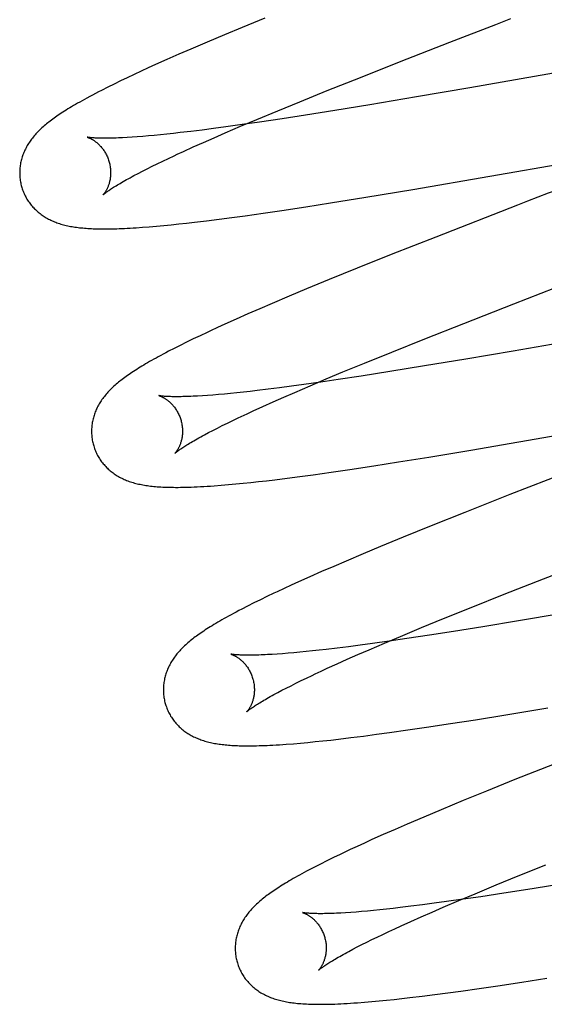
# Model space of a CAD drawing. Header units: inches. Extents: x 0 to 184, y 0 to 119.
# Tile 72 of 101: x 54.812 to 54.927, y 45.37 to 45.586. Entities that reach past the tile are written whole.
import ezdxf

# ---------------------------------------------------------------- set-up
doc = ezdxf.new("R2010")
doc.units = ezdxf.units.IN
doc.header["$LTSCALE"] = 10.121375
doc.header["$MEASUREMENT"] = 0
doc.linetypes.add('HIDDEN', pattern=[0.2, 0.1, -0.1])
doc.layers.add('DEFAULT_2', color=8, linetype='HIDDEN')

msp = doc.modelspace()

# ---------------------------------------------------------------- linework, layer by layer
at = {"layer": 'DEFAULT_2', "color": 8, "linetype": 'HIDDEN'}
for p, q in [((54.86603, 45.58665), (54.86103, 45.5846)), ((54.86103, 45.5846), (54.85715, 45.58298)), ((54.90668, 45.58135), (54.91676, 45.58525)), ((54.85715, 45.58298), (54.85338, 45.58139)), ((54.84974, 45.57984), (54.84709, 45.57869)), ((54.85338, 45.58139), (54.84974, 45.57984)), ((54.89563, 45.57703), (54.90668, 45.58135)), ((54.84452, 45.57756), (54.84203, 45.57644)), ((54.84709, 45.57869), (54.84452, 45.57756)), ((54.84042, 45.57571), (54.83884, 45.57499)), ((54.84203, 45.57644), (54.84042, 45.57571)), ((54.88702, 45.57363), (54.89563, 45.57703)), ((54.94262, 45.57688), (54.91106, 45.57136)), ((54.83579, 45.57355), (54.83432, 45.57285)), ((54.83729, 45.57427), (54.83579, 45.57355)), ((54.83884, 45.57499), (54.83729, 45.57427)), ((54.87972, 45.57072), (54.88702, 45.57363)), ((54.8315, 45.57147), (54.83013, 45.57077)), ((54.83289, 45.57216), (54.8315, 45.57147)), ((54.83432, 45.57285), (54.83289, 45.57216)), ((54.91106, 45.57136), (54.89939, 45.56935)), ((54.8737, 45.56828), (54.87972, 45.57072)), ((54.89939, 45.56935), (54.88913, 45.56762)), ((54.86888, 45.5663), (54.8737, 45.56828)), ((54.88913, 45.56762), (54.88139, 45.56635)), ((54.86425, 45.56438), (54.86888, 45.5663)), ((54.86984, 45.56454), (54.86489, 45.56379)), ((54.87499, 45.56533), (54.86984, 45.56454)), ((54.88139, 45.56635), (54.87499, 45.56533)), ((54.85478, 45.56238), (54.85223, 45.56205)), ((54.85742, 45.56273), (54.85478, 45.56238)), ((54.85732, 45.56143), (54.86071, 45.56288)), ((54.86108, 45.56324), (54.85742, 45.56273)), ((54.86071, 45.56288), (54.86425, 45.56438)), ((54.86489, 45.56379), (54.86108, 45.56324)), ((54.83686, 45.56048), (54.83579, 45.56041)), ((54.83799, 45.56056), (54.83686, 45.56048)), ((54.83918, 45.56065), (54.83799, 45.56056)), ((54.84043, 45.56076), (54.83918, 45.56065)), ((54.84173, 45.56088), (54.84043, 45.56076)), ((54.84308, 45.56101), (54.84173, 45.56088)), ((54.84448, 45.56115), (54.84308, 45.56101)), ((54.84594, 45.56131), (54.84448, 45.56115)), ((54.84744, 45.56148), (54.84594, 45.56131)), ((54.84979, 45.56175), (54.84744, 45.56148)), ((54.85223, 45.56205), (54.84979, 45.56175)), ((54.85254, 45.55934), (54.85488, 45.56037)), ((54.85488, 45.56037), (54.85732, 45.56143)), ((54.84815, 45.55736), (54.85029, 45.55833)), ((54.85029, 45.55833), (54.85254, 45.55934)), ((54.89857, 45.54902), (54.96179, 45.55998)), ((54.84678, 45.55673), (54.84815, 45.55736)), ((54.84018, 45.55355), (54.84126, 45.55409)), ((54.84126, 45.55409), (54.8424, 45.55464)), ((54.8424, 45.55464), (54.84358, 45.55522)), ((54.84358, 45.55522), (54.84483, 45.55581)), ((54.83727, 45.55204), (54.83818, 45.55252)), ((54.83818, 45.55252), (54.83915, 45.55303)), ((54.83915, 45.55303), (54.84018, 45.55355)), ((54.88044, 45.54604), (54.88824, 45.5473)), ((54.88824, 45.5473), (54.89857, 45.54902)), ((54.92604, 45.54728), (54.92379, 45.54641)), ((54.86976, 45.54439), (54.87502, 45.54519)), ((54.87502, 45.54519), (54.88044, 45.54604)), ((54.92153, 45.54554), (54.9036, 45.53855)), ((54.92379, 45.54641), (54.92153, 45.54554)), ((54.85881, 45.54284), (54.8617, 45.54323)), ((54.8617, 45.54323), (54.86567, 45.54379)), ((54.86567, 45.54379), (54.86976, 45.54439)), ((54.83915, 45.54068), (54.84064, 45.5408)), ((54.84064, 45.5408), (54.8422, 45.54093)), ((54.8422, 45.54093), (54.84381, 45.54108)), ((54.84381, 45.54108), (54.84546, 45.54124)), ((54.84546, 45.54124), (54.84713, 45.54142)), ((54.84713, 45.54142), (54.84883, 45.5416)), ((54.84883, 45.5416), (54.85056, 45.5418)), ((54.85056, 45.5418), (54.85324, 45.54212)), ((54.85324, 45.54212), (54.85598, 45.54247)), ((54.85598, 45.54247), (54.85881, 45.54284)), ((54.9036, 45.53855), (54.89377, 45.53467)), ((54.89377, 45.53467), (54.88634, 45.53169)), ((54.88634, 45.53169), (54.88018, 45.52919)), ((54.88018, 45.52919), (54.87522, 45.52714)), ((54.87522, 45.52714), (54.87137, 45.52553)), ((54.92078, 45.5239), (54.92974, 45.52737)), ((54.86765, 45.52396), (54.86494, 45.52279)), ((54.87137, 45.52553), (54.86765, 45.52396)), ((54.90974, 45.51958), (54.92078, 45.5239)), ((54.8623, 45.52164), (54.85974, 45.52051)), ((54.86494, 45.52279), (54.8623, 45.52164)), ((54.97593, 45.52309), (54.92062, 45.51349)), ((54.85726, 45.5194), (54.85566, 45.51867)), ((54.85974, 45.52051), (54.85726, 45.5194)), ((54.90116, 45.51619), (54.90974, 45.51958)), ((54.85566, 45.51867), (54.8541, 45.51795)), ((54.84884, 45.51544), (54.84743, 45.51474)), ((54.8503, 45.51615), (54.84884, 45.51544)), ((54.8518, 45.51687), (54.8503, 45.51615)), ((54.89391, 45.51328), (54.90116, 45.51619)), ((54.8461, 45.51407), (54.84486, 45.51343)), ((54.84743, 45.51474), (54.8461, 45.51407)), ((54.88794, 45.51086), (54.89391, 45.51328)), ((54.92062, 45.51349), (54.91017, 45.51171)), ((54.88317, 45.50889), (54.88794, 45.51086)), ((54.91017, 45.51171), (54.90114, 45.51021)), ((54.8795, 45.50736), (54.88317, 45.50889)), ((54.89351, 45.50897), (54.88721, 45.50799)), ((54.90114, 45.51021), (54.89351, 45.50897)), ((54.87457, 45.50613), (54.87187, 45.50576)), ((54.8783, 45.50666), (54.87457, 45.50613)), ((54.87597, 45.50586), (54.8795, 45.50736)), ((54.88218, 45.50722), (54.8783, 45.50666)), ((54.88721, 45.50799), (54.88218, 45.50722)), ((54.85713, 45.50405), (54.85584, 45.50393)), ((54.85847, 45.50418), (54.85713, 45.50405)), ((54.85986, 45.50432), (54.85847, 45.50418)), ((54.86131, 45.50447), (54.85986, 45.50432)), ((54.86281, 45.50464), (54.86131, 45.50447)), ((54.86435, 45.50481), (54.86281, 45.50464)), ((54.86676, 45.5051), (54.86435, 45.50481)), ((54.86926, 45.50542), (54.86676, 45.5051)), ((54.87187, 45.50576), (54.86926, 45.50542)), ((54.87017, 45.50336), (54.87259, 45.50441)), ((54.87259, 45.50441), (54.87597, 45.50586)), ((54.85343, 45.50374), (54.85231, 45.50367)), ((54.8546, 45.50383), (54.85343, 45.50374)), ((54.85584, 45.50393), (54.8546, 45.50383)), ((54.86561, 45.50133), (54.86784, 45.50233)), ((54.86784, 45.50233), (54.87017, 45.50336)), ((54.91128, 45.49171), (54.97083, 45.50204)), ((54.86214, 45.49973), (54.86349, 45.50036)), ((54.86349, 45.50036), (54.86561, 45.50133)), ((54.85668, 45.49711), (54.8578, 45.49766)), ((54.8578, 45.49766), (54.85897, 45.49823)), ((54.85897, 45.49823), (54.8602, 45.49882)), ((54.85276, 45.49509), (54.85365, 45.49557)), ((54.85365, 45.49557), (54.8546, 45.49606)), ((54.8546, 45.49606), (54.85561, 45.49658)), ((54.85561, 45.49658), (54.85668, 45.49711)), ((54.9021, 45.4902), (54.91128, 45.49171)), ((54.88998, 45.48827), (54.8954, 45.48912)), ((54.8954, 45.48912), (54.9021, 45.4902)), ((54.87665, 45.48632), (54.88062, 45.48688)), ((54.88062, 45.48688), (54.88471, 45.48748)), ((54.88471, 45.48748), (54.88998, 45.48827)), ((54.86127, 45.48445), (54.86294, 45.48463)), ((54.86294, 45.48463), (54.86465, 45.48481)), ((54.86465, 45.48481), (54.8664, 45.48501)), ((54.8664, 45.48501), (54.86819, 45.48523)), ((54.86819, 45.48523), (54.87093, 45.48557)), ((54.87093, 45.48557), (54.87375, 45.48593)), ((54.87375, 45.48593), (54.87665, 45.48632)), ((54.85643, 45.48401), (54.85802, 45.48414)), ((54.85802, 45.48414), (54.85963, 45.48429)), ((54.85963, 45.48429), (54.86127, 45.48445)), ((54.91984, 45.48194), (54.91001, 45.47805)), ((54.91001, 45.47805), (54.90259, 45.47508)), ((54.90259, 45.47508), (54.89643, 45.47258)), ((54.89643, 45.47258), (54.89146, 45.47054)), ((54.89146, 45.47054), (54.88761, 45.46893)), ((54.88387, 45.46735), (54.88116, 45.46618)), ((54.88761, 45.46893), (54.88387, 45.46735)), ((54.92725, 45.46346), (54.93831, 45.46778)), ((54.87851, 45.46504), (54.87594, 45.4639)), ((54.88116, 45.46618), (54.87851, 45.46504)), ((54.87594, 45.4639), (54.87345, 45.46279)), ((54.91863, 45.46006), (54.92725, 45.46346)), ((54.87027, 45.46133), (54.86874, 45.46062)), ((54.87184, 45.46206), (54.87027, 45.46133)), ((54.87345, 45.46279), (54.87184, 45.46206)), ((54.86504, 45.45885), (54.86361, 45.45815)), ((54.8665, 45.45956), (54.86504, 45.45885)), ((54.91134, 45.45715), (54.91863, 45.46006)), ((54.86223, 45.45745), (54.86094, 45.45679)), ((54.86361, 45.45815), (54.86223, 45.45745)), ((54.90532, 45.45471), (54.91134, 45.45715)), ((54.90049, 45.45274), (54.90532, 45.45471)), ((54.92175, 45.45421), (54.91393, 45.45293)), ((54.93094, 45.45576), (54.92175, 45.45421)), ((54.89587, 45.45081), (54.90049, 45.45274)), ((54.91393, 45.45293), (54.90746, 45.45189)), ((54.89232, 45.44931), (54.89587, 45.45081)), ((54.89723, 45.45032), (54.89337, 45.44976)), ((54.90225, 45.45108), (54.89723, 45.45032)), ((54.90746, 45.45189), (54.90225, 45.45108)), ((54.878, 45.44778), (54.87652, 45.44762)), ((54.87953, 45.44795), (54.878, 45.44778)), ((54.88191, 45.44823), (54.87953, 45.44795)), ((54.8844, 45.44854), (54.88191, 45.44823)), ((54.88698, 45.44888), (54.8844, 45.44854)), ((54.88649, 45.4468), (54.88893, 45.44786)), ((54.88966, 45.44924), (54.88698, 45.44888)), ((54.88893, 45.44786), (54.89232, 45.44931)), ((54.89337, 45.44976), (54.88966, 45.44924)), ((54.86875, 45.44692), (54.86766, 45.44685)), ((54.86991, 45.447), (54.86875, 45.44692)), ((54.87112, 45.4471), (54.86991, 45.447)), ((54.87239, 45.44721), (54.87112, 45.4471)), ((54.87371, 45.44733), (54.87239, 45.44721)), ((54.87509, 45.44747), (54.87371, 45.44733)), ((54.87652, 45.44762), (54.87509, 45.44747)), ((54.8819, 45.44476), (54.88414, 45.44577)), ((54.88414, 45.44577), (54.88649, 45.4468)), ((54.87839, 45.44316), (54.87976, 45.44379)), ((54.87976, 45.44379), (54.8819, 45.44476)), ((54.874, 45.44107), (54.87519, 45.44165)), ((54.87707, 45.44254), (54.87839, 45.44316)), ((54.86978, 45.43895), (54.87075, 45.43945)), ((54.87075, 45.43945), (54.87178, 45.43997)), ((54.87178, 45.43997), (54.87286, 45.44051)), ((54.87286, 45.44051), (54.874, 45.44107)), ((54.86887, 45.43847), (54.86978, 45.43895)), ((54.91901, 45.43359), (54.92821, 45.43511)), ((54.9123, 45.4325), (54.91901, 45.43359)), ((54.89745, 45.43024), (54.90156, 45.43084)), ((54.90156, 45.43084), (54.90685, 45.43165)), ((54.90685, 45.43165), (54.9123, 45.4325)), ((54.8805, 45.42803), (54.88225, 45.42823)), ((54.88225, 45.42823), (54.88493, 45.42855)), ((54.88493, 45.42855), (54.8877, 45.4289)), ((54.8877, 45.4289), (54.89054, 45.42928)), ((54.89054, 45.42928), (54.89345, 45.42967)), ((54.89345, 45.42967), (54.89745, 45.43024)), ((54.8723, 45.42722), (54.87387, 45.42736)), ((54.87387, 45.42736), (54.87547, 45.4275)), ((54.87547, 45.4275), (54.87711, 45.42767)), ((54.87711, 45.42767), (54.87879, 45.42784)), ((54.87879, 45.42784), (54.8805, 45.42803)), ((54.92958, 45.42276), (54.92097, 45.41933)), ((54.92097, 45.41933), (54.91471, 45.41681)), ((54.91471, 45.41681), (54.90965, 45.41474)), ((54.90965, 45.41474), (54.90476, 45.41271)), ((54.90097, 45.41111), (54.89731, 45.40955)), ((54.90476, 45.41271), (54.90097, 45.41111)), ((54.89731, 45.40955), (54.89465, 45.4084)), ((54.89207, 45.40726), (54.88956, 45.40614)), ((54.89465, 45.4084), (54.89207, 45.40726)), ((54.88635, 45.40467), (54.8848, 45.40395)), ((54.88793, 45.4054), (54.88635, 45.40467)), ((54.88956, 45.40614), (54.88793, 45.4054)), ((54.8848, 45.40395), (54.88329, 45.40324)), ((54.87826, 45.40078), (54.87696, 45.40012)), ((54.87965, 45.40148), (54.87826, 45.40078)), ((54.88109, 45.40219), (54.87965, 45.40148)), ((54.92173, 45.39818), (54.92778, 45.40062)), ((54.91688, 45.39619), (54.92173, 45.39818)), ((54.91222, 45.39426), (54.91688, 45.39619)), ((54.93239, 45.39657), (54.92478, 45.39534)), ((54.90866, 45.39275), (54.91222, 45.39426)), ((54.91852, 45.39436), (54.9135, 45.3936)), ((54.92478, 45.39534), (54.91852, 45.39436)), ((54.89815, 45.3915), (54.89576, 45.39121)), ((54.90065, 45.39181), (54.89815, 45.3915)), ((54.90324, 45.39215), (54.90065, 45.39181)), ((54.90592, 45.39252), (54.90324, 45.39215)), ((54.90524, 45.39129), (54.90866, 45.39275)), ((54.90964, 45.39304), (54.90592, 45.39252)), ((54.9135, 45.3936), (54.90964, 45.39304)), ((54.8849, 45.39015), (54.88379, 45.39008)), ((54.88607, 45.39024), (54.8849, 45.39015)), ((54.8873, 45.39034), (54.88607, 45.39024)), ((54.88858, 45.39045), (54.8873, 45.39034)), ((54.88991, 45.39058), (54.88858, 45.39045)), ((54.8913, 45.39072), (54.88991, 45.39058)), ((54.89273, 45.39087), (54.8913, 45.39072)), ((54.89422, 45.39104), (54.89273, 45.39087)), ((54.89576, 45.39121), (54.89422, 45.39104)), ((54.90041, 45.38918), (54.90278, 45.39022)), ((54.90278, 45.39022), (54.90524, 45.39129)), ((54.89459, 45.38656), (54.89598, 45.38719)), ((54.89598, 45.38719), (54.89814, 45.38817)), ((54.89814, 45.38817), (54.90041, 45.38918)), ((54.89074, 45.38474), (54.89198, 45.38533)), ((54.89198, 45.38533), (54.89326, 45.38594)), ((54.89326, 45.38594), (54.89459, 45.38656)), ((54.88635, 45.38256), (54.88736, 45.38308)), ((54.88736, 45.38308), (54.88843, 45.38362)), ((54.88843, 45.38362), (54.88956, 45.38417)), ((54.88956, 45.38417), (54.89074, 45.38474)), ((54.88449, 45.38159), (54.88539, 45.38206)), ((54.88539, 45.38206), (54.88635, 45.38256)), ((54.91724, 45.37404), (54.92254, 45.37484)), ((54.92254, 45.37484), (54.92799, 45.3757)), ((54.90061, 45.37175), (54.90338, 45.3721)), ((54.90338, 45.3721), (54.90622, 45.37247)), ((54.90622, 45.37247), (54.90913, 45.37287)), ((54.90913, 45.37287), (54.91313, 45.37343)), ((54.91313, 45.37343), (54.91724, 45.37404)), ((54.88796, 45.37042), (54.88955, 45.37056)), ((54.88955, 45.37056), (54.89116, 45.3707)), ((54.89116, 45.3707), (54.8928, 45.37086)), ((54.8928, 45.37086), (54.89446, 45.37104)), ((54.89446, 45.37104), (54.89617, 45.37122)), ((54.89617, 45.37122), (54.89792, 45.37142)), ((54.89792, 45.37142), (54.90061, 45.37175))]:
    msp.add_line(p, q, dxfattribs=at)
for points in [[(54.91676, 45.58525), (54.919, 45.58612), (54.92012, 45.58655)], [(54.83013, 45.57077), (54.82945, 45.57042), (54.82879, 45.57007), (54.82814, 45.56974), (54.82753, 45.56941), (54.82694, 45.56909), (54.82639, 45.56879), (54.82586, 45.56849), (54.82536, 45.56821), (54.82488, 45.56794), (54.82442, 45.56767), (54.82398, 45.56741), (54.82355, 45.56716), (54.82314, 45.56692), (54.82275, 45.56668), (54.82237, 45.56644), (54.822, 45.56621), (54.82164, 45.56598), (54.8213, 45.56575), (54.82096, 45.56553), (54.82063, 45.56531), (54.82031, 45.56509), (54.82001, 45.56487), (54.8197, 45.56466), (54.81941, 45.56445), (54.81912, 45.56423), (54.81884, 45.56402), (54.81857, 45.56381), (54.8183, 45.5636), (54.81804, 45.56339), (54.81779, 45.56317), (54.81754, 45.56296)], [(54.81754, 45.56296), (54.81729, 45.56274), (54.81705, 45.56253), (54.81682, 45.56231), (54.81659, 45.56209), (54.81636, 45.56187), (54.81614, 45.56165), (54.81593, 45.56143), (54.81572, 45.56121), (54.81552, 45.56098), (54.81532, 45.56075), (54.81513, 45.56052), (54.81495, 45.56029), (54.81477, 45.56006), (54.8146, 45.55983), (54.81443, 45.55959), (54.81427, 45.55936), (54.81411, 45.55912), (54.81396, 45.55887), (54.81381, 45.55863), (54.81367, 45.55838), (54.81354, 45.55813), (54.81341, 45.55788), (54.81329, 45.55764), (54.81318, 45.55739), (54.81307, 45.55714), (54.81297, 45.55689), (54.81287, 45.55663), (54.81278, 45.55638), (54.8127, 45.55613), (54.81262, 45.55587), (54.81255, 45.55561), (54.81248, 45.55535), (54.81242, 45.55508), (54.81236, 45.55482), (54.81231, 45.55455), (54.81227, 45.55428), (54.81223, 45.55401), (54.8122, 45.55374), (54.81218, 45.55347), (54.81216, 45.55319), (54.81215, 45.55292), (54.81215, 45.55264), (54.81215, 45.55236), (54.81216, 45.55209), (54.81218, 45.55181), (54.8122, 45.55153), (54.81223, 45.55126), (54.81227, 45.55098), (54.81232, 45.5507), (54.81237, 45.55043), (54.81243, 45.55016), (54.81249, 45.54989), (54.81256, 45.54965)], [(54.82698, 45.56048), (54.82697, 45.56048), (54.82696, 45.56048), (54.82697, 45.56048), (54.82698, 45.56048), (54.82701, 45.56047), (54.82704, 45.56046), (54.82708, 45.56045), (54.82712, 45.56043), (54.82717, 45.56041), (54.82723, 45.56039), (54.82729, 45.56037), (54.82736, 45.56034), (54.82743, 45.56031), (54.82751, 45.56028), (54.82759, 45.56024), (54.82768, 45.5602), (54.82777, 45.56016), (54.82786, 45.56011), (54.82796, 45.56005), (54.82806, 45.56), (54.82816, 45.55994), (54.82827, 45.55987), (54.82838, 45.5598), (54.82849, 45.55973), (54.82861, 45.55965), (54.82872, 45.55956), (54.82884, 45.55947), (54.82897, 45.55938), (54.82909, 45.55928), (54.82922, 45.55917), (54.82934, 45.55906), (54.82947, 45.55894), (54.8296, 45.55881), (54.82973, 45.55868), (54.82986, 45.55854), (54.83, 45.5584), (54.83013, 45.55825), (54.83026, 45.55809), (54.83039, 45.55792), (54.83051, 45.55775), (54.83064, 45.55757), (54.83076, 45.55738), (54.83088, 45.55719), (54.831, 45.55699), (54.83111, 45.55679), (54.83122, 45.55658), (54.83133, 45.55636), (54.83143, 45.55614), (54.83152, 45.55591), (54.83161, 45.55569), (54.83169, 45.55545), (54.83176, 45.55522), (54.83182, 45.55501)], [(54.83579, 45.56041), (54.83478, 45.56036), (54.83429, 45.56033), (54.83383, 45.56031), (54.83337, 45.56029), (54.83294, 45.56028), (54.83252, 45.56027), (54.83211, 45.56026), (54.83172, 45.56025), (54.83135, 45.56025), (54.83099, 45.56024), (54.83065, 45.56024), (54.83032, 45.56025), (54.83001, 45.56025), (54.82972, 45.56026), (54.82944, 45.56026), (54.82918, 45.56027), (54.82894, 45.56028), (54.82871, 45.56029), (54.82849, 45.56031), (54.8283, 45.56032), (54.82811, 45.56033), (54.82795, 45.56035), (54.82779, 45.56036), (54.82766, 45.56038), (54.82753, 45.56039), (54.82742, 45.56041), (54.82732, 45.56042), (54.82724, 45.56043), (54.82716, 45.56044), (54.8271, 45.56045), (54.82705, 45.56046), (54.82701, 45.56047), (54.82698, 45.56048)], [(54.84483, 45.55581), (54.84612, 45.55642), (54.84678, 45.55673)], [(54.83182, 45.55501), (54.83188, 45.5548), (54.83194, 45.55456), (54.83199, 45.55432), (54.83203, 45.55407), (54.83207, 45.55383), (54.83209, 45.55359), (54.83212, 45.55335), (54.83213, 45.55311), (54.83214, 45.55288), (54.83214, 45.55265), (54.83214, 45.55242), (54.83213, 45.5522), (54.83211, 45.55198), (54.83209, 45.55176), (54.83207, 45.55155), (54.83204, 45.55135), (54.832, 45.55115), (54.83197, 45.55096), (54.83192, 45.55077), (54.83188, 45.55059), (54.83183, 45.55042), (54.83178, 45.55025), (54.83173, 45.55009), (54.83168, 45.54993), (54.83162, 45.54978), (54.83157, 45.54964), (54.83151, 45.5495), (54.83145, 45.54936), (54.8314, 45.54924), (54.83134, 45.54911), (54.83128, 45.549), (54.83122, 45.54889), (54.83116, 45.54878), (54.83111, 45.54868), (54.83105, 45.54859), (54.83099, 45.5485), (54.83094, 45.54841), (54.83089, 45.54833), (54.83084, 45.54826), (54.83079, 45.54819), (54.83074, 45.54813), (54.8307, 45.54807), (54.83066, 45.54802), (54.83062, 45.54797), (54.83059, 45.54793), (54.83056, 45.5479), (54.83053, 45.54787), (54.83051, 45.54785), (54.8305, 45.54783), (54.83049, 45.54782), (54.83048, 45.54781)], [(54.83048, 45.54782), (54.83049, 45.54782), (54.83051, 45.54784), (54.83053, 45.54786), (54.83056, 45.54789), (54.8306, 45.54792), (54.83065, 45.54796), (54.83071, 45.54801), (54.83078, 45.54807), (54.83086, 45.54813), (54.83095, 45.54821), (54.83105, 45.54828), (54.83117, 45.54837), (54.8313, 45.54847), (54.83144, 45.54857), (54.83159, 45.54867), (54.83176, 45.54879), (54.83194, 45.54891), (54.83213, 45.54905), (54.83234, 45.54918), (54.83257, 45.54933), (54.8328, 45.54948), (54.83306, 45.54964), (54.83333, 45.54981), (54.83361, 45.54998), (54.83391, 45.55016), (54.83422, 45.55034), (54.83455, 45.55054), (54.8349, 45.55073), (54.83525, 45.55094), (54.83563, 45.55115), (54.83602, 45.55136), (54.83642, 45.55158), (54.83684, 45.55181), (54.83727, 45.55204)], [(54.81256, 45.54965), (54.81262, 45.54943), (54.8127, 45.54916), (54.8128, 45.5489), (54.81289, 45.54864), (54.813, 45.54838), (54.81311, 45.54812), (54.81322, 45.54787), (54.81334, 45.54762), (54.81347, 45.54737), (54.81361, 45.54713), (54.81374, 45.54689), (54.81389, 45.54666), (54.81404, 45.54643), (54.8142, 45.5462), (54.81436, 45.54598), (54.81452, 45.54576), (54.81469, 45.54555), (54.81487, 45.54534), (54.81505, 45.54514), (54.81523, 45.54494), (54.81542, 45.54475), (54.81561, 45.54456), (54.81581, 45.54437), (54.81601, 45.54419), (54.81621, 45.54402), (54.81642, 45.54385), (54.81663, 45.54368), (54.81684, 45.54352), (54.81706, 45.54336), (54.81729, 45.54321), (54.81752, 45.54306), (54.81776, 45.54291), (54.818, 45.54277), (54.81825, 45.54263), (54.8185, 45.54249), (54.81875, 45.54236), (54.81901, 45.54224), (54.81927, 45.54212), (54.81953, 45.542), (54.8198, 45.54189), (54.82007, 45.54179), (54.82035, 45.54168), (54.82063, 45.54159), (54.82091, 45.54149), (54.8212, 45.5414), (54.82149, 45.54132), (54.82179, 45.54124), (54.82209, 45.54116), (54.82239, 45.54109), (54.8227, 45.54102), (54.82301, 45.54095), (54.82333, 45.54089), (54.82365, 45.54084), (54.82397, 45.54078), (54.8243, 45.54073), (54.82463, 45.54068), (54.82497, 45.54064), (54.82532, 45.5406), (54.82567, 45.54056), (54.82602, 45.54053), (54.82638, 45.5405), (54.82675, 45.54047), (54.82713, 45.54044), (54.82752, 45.54042), (54.82791, 45.5404), (54.82831, 45.54038), (54.82872, 45.54037), (54.82915, 45.54035), (54.82958, 45.54034), (54.83002, 45.54034), (54.83047, 45.54033), (54.83094, 45.54033), (54.83142, 45.54034), (54.83191, 45.54034), (54.83241, 45.54035), (54.83294, 45.54036), (54.83347, 45.54038), (54.83403, 45.5404), (54.8346, 45.54042), (54.83519, 45.54045), (54.8358, 45.54047), (54.83643, 45.54051), (54.83708, 45.54055), (54.83775, 45.54059), (54.83915, 45.54068)], [(54.9294, 45.54858), (54.92828, 45.54815), (54.92604, 45.54728)], [(54.8541, 45.51795), (54.85333, 45.51759), (54.8518, 45.51687)], [(54.84486, 45.51343), (54.84427, 45.51312), (54.8437, 45.51282), (54.84315, 45.51253), (54.84262, 45.51224), (54.84211, 45.51196), (54.84162, 45.51169), (54.84115, 45.51142), (54.84069, 45.51116), (54.84025, 45.51091), (54.83982, 45.51066), (54.83941, 45.51041), (54.83901, 45.51017), (54.83862, 45.50993), (54.83824, 45.5097), (54.83787, 45.50947), (54.83752, 45.50924), (54.83717, 45.50901), (54.83683, 45.50879), (54.8365, 45.50857), (54.83618, 45.50835), (54.83586, 45.50813), (54.83556, 45.50791), (54.83526, 45.5077), (54.83497, 45.50748), (54.83468, 45.50727), (54.83441, 45.50705), (54.83414, 45.50684), (54.83387, 45.50663), (54.83361, 45.50641), (54.83336, 45.5062)], [(54.83336, 45.5062), (54.83311, 45.50598), (54.83287, 45.50577), (54.83264, 45.50555), (54.83241, 45.50533), (54.83218, 45.50511), (54.83196, 45.50489), (54.83175, 45.50467), (54.83154, 45.50444), (54.83134, 45.50422), (54.83114, 45.50399), (54.83095, 45.50376), (54.83076, 45.50353), (54.83058, 45.5033), (54.83041, 45.50306), (54.83024, 45.50283), (54.83007, 45.50259), (54.82992, 45.50235), (54.82976, 45.50211), (54.82962, 45.50186), (54.82948, 45.50161), (54.82934, 45.50136), (54.82921, 45.50112), (54.82909, 45.50087), (54.82898, 45.50062), (54.82887, 45.50036), (54.82877, 45.50011), (54.82867, 45.49986), (54.82858, 45.49961), (54.82849, 45.49935), (54.82841, 45.49909), (54.82834, 45.49883), (54.82827, 45.49857), (54.82821, 45.49831), (54.82816, 45.49804), (54.82811, 45.49777), (54.82806, 45.4975), (54.82803, 45.49723), (54.828, 45.49696), (54.82797, 45.49669), (54.82795, 45.49641), (54.82794, 45.49613), (54.82794, 45.49586), (54.82794, 45.49558), (54.82795, 45.4953), (54.82797, 45.49502), (54.82799, 45.49475), (54.82803, 45.49447), (54.82806, 45.49419), (54.82811, 45.49392), (54.82816, 45.49364), (54.82822, 45.49337), (54.82828, 45.49309), (54.82835, 45.49286)], [(54.84278, 45.50369), (54.84276, 45.50369), (54.84275, 45.50369), (54.84275, 45.50369), (54.84276, 45.50369), (54.84277, 45.50369), (54.84279, 45.50368), (54.84282, 45.50367), (54.84286, 45.50366), (54.8429, 45.50364), (54.84295, 45.50363), (54.84301, 45.50361), (54.84307, 45.50358), (54.84314, 45.50356), (54.84321, 45.50353), (54.84329, 45.50349), (54.84337, 45.50346), (54.84345, 45.50342), (54.84354, 45.50337), (54.84364, 45.50332), (54.84373, 45.50327), (54.84383, 45.50321), (54.84394, 45.50315), (54.84405, 45.50309), (54.84416, 45.50302), (54.84427, 45.50294), (54.84438, 45.50287), (54.8445, 45.50278), (54.84462, 45.50269), (54.84474, 45.5026), (54.84487, 45.5025), (54.845, 45.50239), (54.84512, 45.50228), (54.84525, 45.50216), (54.84538, 45.50203), (54.84551, 45.5019), (54.84565, 45.50176), (54.84578, 45.50162), (54.84591, 45.50146), (54.84604, 45.50131), (54.84617, 45.50114), (54.8463, 45.50097), (54.84642, 45.50079), (54.84655, 45.5006), (54.84667, 45.50041), (54.84679, 45.50021), (54.8469, 45.5), (54.84701, 45.49979), (54.84711, 45.49957), (54.84721, 45.49935), (54.84731, 45.49913), (54.8474, 45.4989), (54.84748, 45.49866), (54.84755, 45.49843), (54.84762, 45.49822)], [(54.85231, 45.50367), (54.85125, 45.5036), (54.85075, 45.50357), (54.85025, 45.50355), (54.84978, 45.50353), (54.84932, 45.50351), (54.84887, 45.50349), (54.84845, 45.50348), (54.84803, 45.50347), (54.84764, 45.50346), (54.84726, 45.50346), (54.84689, 45.50345), (54.84655, 45.50345), (54.84621, 45.50345), (54.8459, 45.50346), (54.8456, 45.50346), (54.84531, 45.50347), (54.84505, 45.50348), (54.8448, 45.50349), (54.84456, 45.5035), (54.84434, 45.50351), (54.84414, 45.50353), (54.84395, 45.50354), (54.84378, 45.50355), (54.84362, 45.50357), (54.84348, 45.50358), (54.84335, 45.5036), (54.84324, 45.50361), (54.84314, 45.50362), (54.84305, 45.50364), (54.84297, 45.50365), (54.84291, 45.50366), (54.84285, 45.50367), (54.84281, 45.50368), (54.84278, 45.50368), (54.84278, 45.50369)], [(54.8602, 45.49882), (54.86148, 45.49943), (54.86214, 45.49973)], [(54.84762, 45.49822), (54.84767, 45.49801), (54.84773, 45.49777), (54.84778, 45.49752), (54.84782, 45.49728), (54.84786, 45.49704), (54.84789, 45.4968), (54.84791, 45.49656), (54.84792, 45.49632), (54.84793, 45.49608), (54.84793, 45.49585), (54.84793, 45.49562), (54.84792, 45.4954), (54.8479, 45.49518), (54.84788, 45.49496), (54.84786, 45.49476), (54.84783, 45.49455), (54.84779, 45.49435), (54.84775, 45.49416), (54.84771, 45.49397), (54.84767, 45.49379), (54.84762, 45.49362), (54.84757, 45.49345), (54.84752, 45.49329), (54.84747, 45.49313), (54.84741, 45.49298), (54.84736, 45.49284), (54.8473, 45.4927), (54.84724, 45.49256), (54.84718, 45.49244), (54.84713, 45.49232), (54.84707, 45.4922), (54.84701, 45.49209), (54.84695, 45.49198), (54.84689, 45.49188), (54.84684, 45.49179), (54.84678, 45.4917), (54.84673, 45.49162), (54.84668, 45.49154), (54.84662, 45.49146), (54.84658, 45.4914), (54.84653, 45.49133), (54.84649, 45.49128), (54.84645, 45.49122), (54.84641, 45.49118), (54.84638, 45.49114), (54.84635, 45.4911), (54.84632, 45.49108), (54.8463, 45.49105), (54.84629, 45.49104), (54.84628, 45.49103), (54.84627, 45.49102)], [(54.84627, 45.49102), (54.84627, 45.49103), (54.84628, 45.49103), (54.8463, 45.49105), (54.84633, 45.49107), (54.84636, 45.4911), (54.8464, 45.49114), (54.84645, 45.49118), (54.84652, 45.49124), (54.84659, 45.49129), (54.84667, 45.49136), (54.84677, 45.49143), (54.84687, 45.49152), (54.84699, 45.4916), (54.84712, 45.4917), (54.84727, 45.4918), (54.84742, 45.49191), (54.84759, 45.49203), (54.84778, 45.49216), (54.84798, 45.49229), (54.84819, 45.49243), (54.84842, 45.49258), (54.84867, 45.49273), (54.84892, 45.4929), (54.8492, 45.49306), (54.84949, 45.49324), (54.84979, 45.49342), (54.85011, 45.49361), (54.85044, 45.4938), (54.85079, 45.494), (54.85115, 45.49421), (54.85153, 45.49442), (54.85193, 45.49464), (54.85234, 45.49486), (54.85276, 45.49509)], [(54.82835, 45.49286), (54.82841, 45.49263), (54.8285, 45.49237), (54.82859, 45.4921), (54.82869, 45.49184), (54.82879, 45.49158), (54.8289, 45.49132), (54.82902, 45.49107), (54.82914, 45.49082), (54.82927, 45.49057), (54.82941, 45.49033), (54.82955, 45.49009), (54.82969, 45.48985), (54.82984, 45.48962), (54.83, 45.48939), (54.83016, 45.48917), (54.83033, 45.48895), (54.8305, 45.48874), (54.83068, 45.48853), (54.83086, 45.48832), (54.83105, 45.48812), (54.83124, 45.48793), (54.83143, 45.48774), (54.83163, 45.48755), (54.83183, 45.48737), (54.83203, 45.4872), (54.83224, 45.48703), (54.83246, 45.48686), (54.83267, 45.4867), (54.8329, 45.48654), (54.83313, 45.48639), (54.83336, 45.48624), (54.8336, 45.48609), (54.83384, 45.48594), (54.83409, 45.4858), (54.83435, 45.48567), (54.8346, 45.48554), (54.83486, 45.48542), (54.83513, 45.4853), (54.83539, 45.48518), (54.83566, 45.48507), (54.83594, 45.48497), (54.83622, 45.48486), (54.8365, 45.48477), (54.83679, 45.48467), (54.83708, 45.48459), (54.83738, 45.4845), (54.83767, 45.48442), (54.83798, 45.48435), (54.83828, 45.48427), (54.8386, 45.48421), (54.83891, 45.48414), (54.83923, 45.48408), (54.83956, 45.48402), (54.83989, 45.48397), (54.84022, 45.48392), (54.84056, 45.48387), (54.84091, 45.48383), (54.84127, 45.48379), (54.84163, 45.48375), (54.842, 45.48372), (54.84239, 45.48369), (54.84278, 45.48366), (54.84319, 45.48363), (54.84361, 45.48361), (54.84404, 45.48359), (54.84449, 45.48357), (54.84495, 45.48356), (54.84543, 45.48355), (54.84592, 45.48355), (54.84643, 45.48354), (54.84695, 45.48354), (54.8475, 45.48355), (54.84806, 45.48356), (54.84864, 45.48357), (54.84924, 45.48359), (54.84987, 45.48361), (54.85051, 45.48363), (54.85118, 45.48366), (54.85188, 45.4837), (54.85259, 45.48374), (54.85333, 45.48378), (54.85409, 45.48383), (54.85486, 45.48389), (54.85643, 45.48401)], [(54.93999, 45.48978), (54.93886, 45.48934), (54.91984, 45.48194)], [(54.86874, 45.46062), (54.86799, 45.46026), (54.8665, 45.45956)], [(54.86094, 45.45679), (54.86032, 45.45647), (54.85973, 45.45615), (54.85916, 45.45585), (54.8586, 45.45555), (54.85807, 45.45526), (54.85756, 45.45498), (54.85707, 45.4547), (54.85659, 45.45443), (54.85613, 45.45416), (54.85568, 45.4539), (54.85525, 45.45365), (54.85483, 45.4534), (54.85443, 45.45315), (54.85404, 45.45291), (54.85366, 45.45268), (54.8533, 45.45244), (54.85294, 45.45221), (54.8526, 45.45198), (54.85226, 45.45176), (54.85194, 45.45154), (54.85162, 45.45132), (54.85132, 45.4511), (54.85102, 45.45088), (54.85073, 45.45067), (54.85044, 45.45045), (54.85017, 45.45024), (54.8499, 45.45002), (54.84963, 45.44981), (54.84938, 45.4496), (54.84912, 45.44938)], [(54.84912, 45.44938), (54.84888, 45.44917), (54.84864, 45.44895), (54.8484, 45.44874), (54.84817, 45.44852), (54.84795, 45.4483), (54.84773, 45.44808), (54.84752, 45.44786), (54.84731, 45.44763), (54.84711, 45.44741), (54.84691, 45.44718), (54.84672, 45.44695), (54.84654, 45.44672), (54.84636, 45.44649), (54.84618, 45.44625), (54.84602, 45.44602), (54.84585, 45.44578), (54.8457, 45.44554), (54.84554, 45.4453), (54.8454, 45.44505), (54.84526, 45.44481), (54.84512, 45.44456), (54.845, 45.44431), (54.84488, 45.44406), (54.84476, 45.44381), (54.84465, 45.44356), (54.84455, 45.44331), (54.84446, 45.44306), (54.84436, 45.4428), (54.84428, 45.44255), (54.8442, 45.44229), (54.84413, 45.44203), (54.84406, 45.44177), (54.844, 45.44151), (54.84394, 45.44124), (54.8439, 45.44097), (54.84385, 45.4407), (54.84382, 45.44043), (54.84379, 45.44016), (54.84376, 45.43989), (54.84375, 45.43961), (54.84373, 45.43934), (54.84373, 45.43906), (54.84373, 45.43878), (54.84374, 45.43851), (54.84376, 45.43823), (54.84379, 45.43795), (54.84382, 45.43767), (54.84385, 45.4374), (54.8439, 45.43712), (54.84395, 45.43685), (54.84401, 45.43657), (54.84408, 45.4363), (54.84414, 45.43607)], [(54.85857, 45.44689), (54.85856, 45.4469), (54.85854, 45.4469), (54.85854, 45.4469), (54.85855, 45.4469), (54.85856, 45.44689), (54.85858, 45.44689), (54.85861, 45.44688), (54.85865, 45.44687), (54.85869, 45.44685), (54.85874, 45.44684), (54.85879, 45.44682), (54.85885, 45.44679), (54.85892, 45.44677), (54.85899, 45.44674), (54.85907, 45.4467), (54.85915, 45.44667), (54.85924, 45.44663), (54.85933, 45.44658), (54.85942, 45.44654), (54.85952, 45.44648), (54.85962, 45.44643), (54.85972, 45.44637), (54.85983, 45.4463), (54.85994, 45.44623), (54.86005, 45.44616), (54.86017, 45.44608), (54.86029, 45.44599), (54.86041, 45.44591), (54.86053, 45.44581), (54.86065, 45.44571), (54.86078, 45.4456), (54.86091, 45.44549), (54.86104, 45.44537), (54.86117, 45.44525), (54.8613, 45.44511), (54.86143, 45.44498), (54.86156, 45.44483), (54.86169, 45.44468), (54.86183, 45.44452), (54.86196, 45.44435), (54.86208, 45.44418), (54.86221, 45.444), (54.86234, 45.44381), (54.86246, 45.44362), (54.86258, 45.44342), (54.86269, 45.44321), (54.8628, 45.443), (54.8629, 45.44279), (54.863, 45.44256), (54.8631, 45.44234), (54.86319, 45.44211), (54.86327, 45.44187), (54.86335, 45.44164), (54.86341, 45.44143)], [(54.86766, 45.44685), (54.86662, 45.44679), (54.86613, 45.44676), (54.86565, 45.44674), (54.86519, 45.44672), (54.86474, 45.4467), (54.86431, 45.44669), (54.86389, 45.44668), (54.86349, 45.44667), (54.86311, 45.44667), (54.86274, 45.44666), (54.86239, 45.44666), (54.86205, 45.44666), (54.86173, 45.44667), (54.86143, 45.44667), (54.86115, 45.44668), (54.86088, 45.44669), (54.86062, 45.4467), (54.86038, 45.44671), (54.86016, 45.44672), (54.85996, 45.44673), (54.85977, 45.44675), (54.85959, 45.44676), (54.85943, 45.44678), (54.85929, 45.44679), (54.85916, 45.4468), (54.85904, 45.44682), (54.85894, 45.44683), (54.85885, 45.44684), (54.85877, 45.44686), (54.8587, 45.44687), (54.85865, 45.44688), (54.85861, 45.44689), (54.85858, 45.44689), (54.85857, 45.44689)], [(54.86341, 45.44143), (54.86346, 45.44122), (54.86352, 45.44098), (54.86357, 45.44073), (54.86361, 45.44049), (54.86365, 45.44025), (54.86368, 45.44001), (54.8637, 45.43977), (54.86371, 45.43953), (54.86372, 45.4393), (54.86372, 45.43907), (54.86372, 45.43884), (54.86371, 45.43861), (54.86369, 45.43839), (54.86367, 45.43818), (54.86365, 45.43797), (54.86362, 45.43777), (54.86358, 45.43757), (54.86355, 45.43738), (54.86351, 45.43719), (54.86346, 45.43701), (54.86341, 45.43683), (54.86337, 45.43667), (54.86331, 45.4365), (54.86326, 45.43635), (54.86321, 45.4362), (54.86315, 45.43605), (54.86309, 45.43591), (54.86304, 45.43578), (54.86298, 45.43565), (54.86292, 45.43553), (54.86286, 45.43542), (54.8628, 45.4353), (54.86274, 45.4352), (54.86269, 45.4351), (54.86263, 45.435), (54.86258, 45.43491), (54.86252, 45.43483), (54.86247, 45.43475), (54.86242, 45.43468), (54.86237, 45.43461), (54.86232, 45.43455), (54.86228, 45.43449), (54.86224, 45.43444), (54.8622, 45.43439), (54.86217, 45.43435), (54.86214, 45.43432), (54.86211, 45.43429), (54.86209, 45.43426), (54.86208, 45.43425), (54.86207, 45.43424), (54.86206, 45.43423)], [(54.87519, 45.44165), (54.87643, 45.44224), (54.87707, 45.44254)], [(54.86206, 45.43423), (54.86207, 45.43424), (54.86209, 45.43426), (54.86211, 45.43428), (54.86214, 45.43431), (54.86218, 45.43434), (54.86223, 45.43438), (54.86229, 45.43443), (54.86236, 45.43449), (54.86244, 45.43455), (54.86253, 45.43463), (54.86264, 45.43471), (54.86275, 45.43479), (54.86288, 45.43489), (54.86302, 45.43499), (54.86318, 45.4351), (54.86334, 45.43521), (54.86352, 45.43534), (54.86372, 45.43547), (54.86393, 45.43561), (54.86415, 45.43575), (54.86439, 45.4359), (54.86465, 45.43606), (54.86492, 45.43623), (54.8652, 45.4364), (54.8655, 45.43658), (54.86582, 45.43677), (54.86614, 45.43696), (54.86649, 45.43716), (54.86685, 45.43736), (54.86722, 45.43757), (54.86761, 45.43779), (54.86802, 45.43801), (54.86843, 45.43824), (54.86887, 45.43847)], [(54.84414, 45.43607), (54.8442, 45.43584), (54.84429, 45.43558), (54.84438, 45.43531), (54.84448, 45.43505), (54.84458, 45.43479), (54.84469, 45.43453), (54.84481, 45.43428), (54.84493, 45.43403), (54.84506, 45.43378), (54.84519, 45.43354), (54.84533, 45.4333), (54.84548, 45.43306), (54.84563, 45.43283), (54.84579, 45.43261), (54.84595, 45.43238), (54.84612, 45.43217), (54.84629, 45.43195), (54.84647, 45.43174), (54.84665, 45.43154), (54.84683, 45.43134), (54.84702, 45.43115), (54.84721, 45.43096), (54.84741, 45.43077), (54.84761, 45.43059), (54.84782, 45.43042), (54.84802, 45.43025), (54.84824, 45.43008), (54.84845, 45.42992), (54.84868, 45.42976), (54.8489, 45.4296), (54.84914, 45.42945), (54.84938, 45.42931), (54.84962, 45.42916), (54.84987, 45.42902), (54.85012, 45.42889), (54.85038, 45.42876), (54.85064, 45.42863), (54.8509, 45.42851), (54.85116, 45.4284), (54.85143, 45.42829), (54.85171, 45.42818), (54.85199, 45.42808), (54.85227, 45.42798), (54.85256, 45.42789), (54.85285, 45.4278), (54.85314, 45.42772), (54.85344, 45.42764), (54.85374, 45.42756), (54.85405, 45.42749), (54.85436, 45.42742), (54.85467, 45.42736), (54.85499, 45.4273), (54.85531, 45.42724), (54.85564, 45.42719), (54.85597, 45.42714), (54.85631, 45.42709), (54.85665, 45.42705), (54.85699, 45.42701), (54.85734, 45.42697), (54.8577, 45.42694), (54.85806, 45.42691), (54.85843, 45.42688), (54.85881, 45.42685), (54.8592, 45.42683), (54.8596, 45.42681), (54.86, 45.42679), (54.86042, 45.42678), (54.86085, 45.42677), (54.86128, 45.42676), (54.86173, 45.42675), (54.8622, 45.42675), (54.86267, 45.42675), (54.86317, 45.42676), (54.86368, 45.42676), (54.8642, 45.42677), (54.86475, 45.42679), (54.86531, 45.4268), (54.8659, 45.42683), (54.86651, 45.42685), (54.86715, 45.42688), (54.86781, 45.42692), (54.86851, 45.42695), (54.86923, 45.427), (54.86998, 45.42705), (54.87074, 45.4271), (54.8723, 45.42722)], [(54.88329, 45.40324), (54.88255, 45.40289), (54.88109, 45.40219)], [(54.87696, 45.40012), (54.87635, 45.3998), (54.87577, 45.39949), (54.87521, 45.3992), (54.87467, 45.39891), (54.87415, 45.39863), (54.87365, 45.39835), (54.87317, 45.39809), (54.8727, 45.39782), (54.87225, 45.39757), (54.87182, 45.39731), (54.87139, 45.39707), (54.87098, 45.39682), (54.87059, 45.39658), (54.8702, 45.39635), (54.86982, 45.39612), (54.86946, 45.39589), (54.8691, 45.39566), (54.86875, 45.39543), (54.86842, 45.39521), (54.86809, 45.39499), (54.86776, 45.39477), (54.86745, 45.39455), (54.86715, 45.39434), (54.86685, 45.39412), (54.86656, 45.39391), (54.86627, 45.39369), (54.866, 45.39348), (54.86573, 45.39326), (54.86546, 45.39305), (54.8652, 45.39284), (54.86495, 45.39262)], [(54.86495, 45.39262), (54.8647, 45.39241), (54.86446, 45.39219), (54.86422, 45.39197), (54.86399, 45.39175), (54.86377, 45.39153), (54.86355, 45.39131), (54.86333, 45.39109), (54.86313, 45.39087), (54.86292, 45.39064), (54.86272, 45.39041), (54.86253, 45.39018), (54.86235, 45.38995), (54.86217, 45.38972), (54.86199, 45.38949), (54.86182, 45.38925), (54.86166, 45.38901), (54.8615, 45.38877), (54.86135, 45.38853), (54.8612, 45.38828), (54.86106, 45.38804), (54.86093, 45.38779), (54.8608, 45.38754), (54.86068, 45.38729), (54.86056, 45.38704), (54.86045, 45.38679), (54.86035, 45.38653), (54.86025, 45.38628), (54.86016, 45.38603), (54.86008, 45.38577), (54.86, 45.38552), (54.85992, 45.38526), (54.85986, 45.38499), (54.85979, 45.38473), (54.85974, 45.38446), (54.85969, 45.38419), (54.85965, 45.38392), (54.85961, 45.38365), (54.85958, 45.38338), (54.85955, 45.38311), (54.85954, 45.38283), (54.85953, 45.38255), (54.85952, 45.38228), (54.85953, 45.382), (54.85953, 45.38172), (54.85955, 45.38144), (54.85958, 45.38117), (54.85961, 45.38089), (54.85964, 45.38061), (54.85969, 45.38033), (54.85974, 45.38006), (54.8598, 45.37979), (54.85987, 45.37951), (54.85993, 45.37928)], [(54.87435, 45.3901), (54.87434, 45.39011), (54.87433, 45.39011), (54.87434, 45.39011), (54.87435, 45.3901), (54.87438, 45.3901), (54.87441, 45.39009), (54.87444, 45.39008), (54.87449, 45.39006), (54.87454, 45.39004), (54.87459, 45.39002), (54.87466, 45.39), (54.87472, 45.38997), (54.8748, 45.38994), (54.87487, 45.38991), (54.87495, 45.38987), (54.87504, 45.38983), (54.87513, 45.38979), (54.87522, 45.38974), (54.87532, 45.38968), (54.87542, 45.38963), (54.87553, 45.38957), (54.87563, 45.3895), (54.87574, 45.38943), (54.87586, 45.38936), (54.87597, 45.38928), (54.87609, 45.38919), (54.87621, 45.3891), (54.87633, 45.38901), (54.87646, 45.38891), (54.87658, 45.3888), (54.87671, 45.38869), (54.87684, 45.38857), (54.87697, 45.38845), (54.8771, 45.38831), (54.87723, 45.38818), (54.87736, 45.38803), (54.87749, 45.38788), (54.87762, 45.38772), (54.87775, 45.38755), (54.87788, 45.38738), (54.87801, 45.3872), (54.87813, 45.38701), (54.87825, 45.38682), (54.87837, 45.38662), (54.87848, 45.38642), (54.87859, 45.3862), (54.8787, 45.38599), (54.8788, 45.38577), (54.87889, 45.38554), (54.87898, 45.38531), (54.87906, 45.38508), (54.87914, 45.38484), (54.8792, 45.38464)], [(54.88379, 45.39008), (54.88274, 45.39001), (54.88224, 45.38999), (54.88175, 45.38996), (54.88128, 45.38994), (54.88082, 45.38992), (54.88038, 45.38991), (54.87996, 45.3899), (54.87955, 45.38989), (54.87916, 45.38988), (54.87878, 45.38987), (54.87842, 45.38987), (54.87807, 45.38987), (54.87775, 45.38987), (54.87743, 45.38988), (54.87714, 45.38988), (54.87686, 45.38989), (54.87659, 45.3899), (54.87634, 45.38991), (54.87611, 45.38992), (54.8759, 45.38993), (54.8757, 45.38995), (54.87551, 45.38996), (54.87534, 45.38997), (54.87519, 45.38999), (54.87505, 45.39), (54.87492, 45.39002), (54.87481, 45.39003), (54.87471, 45.39004), (54.87462, 45.39006), (54.87454, 45.39007), (54.87448, 45.39008), (54.87443, 45.39009), (54.87439, 45.3901), (54.87436, 45.3901), (54.87435, 45.3901)], [(54.8792, 45.38464), (54.87925, 45.38443), (54.87931, 45.38418), (54.87936, 45.38394), (54.8794, 45.3837), (54.87944, 45.38346), (54.87947, 45.38322), (54.87949, 45.38298), (54.8795, 45.38274), (54.87951, 45.38251), (54.87951, 45.38227), (54.87951, 45.38205), (54.8795, 45.38182), (54.87949, 45.3816), (54.87946, 45.38139), (54.87944, 45.38118), (54.87941, 45.38097), (54.87938, 45.38078), (54.87934, 45.38058), (54.8793, 45.3804), (54.87925, 45.38022), (54.8792, 45.38004), (54.87916, 45.37987), (54.8791, 45.37971), (54.87905, 45.37955), (54.879, 45.3794), (54.87894, 45.37926), (54.87888, 45.37912), (54.87883, 45.37899), (54.87877, 45.37886), (54.87871, 45.37874), (54.87865, 45.37862), (54.87859, 45.37851), (54.87853, 45.37841), (54.87848, 45.37831), (54.87842, 45.37821), (54.87837, 45.37812), (54.87831, 45.37804), (54.87826, 45.37796), (54.87821, 45.37788), (54.87816, 45.37782), (54.87811, 45.37775), (54.87807, 45.3777), (54.87803, 45.37764), (54.87799, 45.3776), (54.87796, 45.37756), (54.87793, 45.37752), (54.8779, 45.37749), (54.87788, 45.37747), (54.87787, 45.37746), (54.87786, 45.37744), (54.87785, 45.37744)], [(54.87786, 45.37744), (54.87786, 45.37745), (54.87788, 45.37746), (54.8779, 45.37748), (54.87793, 45.37751), (54.87797, 45.37754), (54.87801, 45.37758), (54.87807, 45.37763), (54.87813, 45.37768), (54.87821, 45.37774), (54.87829, 45.37781), (54.87839, 45.37789), (54.8785, 45.37797), (54.87862, 45.37806), (54.87875, 45.37815), (54.8789, 45.37826), (54.87906, 45.37837), (54.87924, 45.37849), (54.87943, 45.37862), (54.87964, 45.37876), (54.87985, 45.3789), (54.88009, 45.37905), (54.88034, 45.37921), (54.8806, 45.37937), (54.88088, 45.37954), (54.88117, 45.37972), (54.88148, 45.3799), (54.8818, 45.38009), (54.88214, 45.38029), (54.88249, 45.38049), (54.88286, 45.3807), (54.88325, 45.38091), (54.88365, 45.38113), (54.88406, 45.38136), (54.88449, 45.38159)], [(54.85993, 45.37928), (54.85999, 45.37905), (54.86008, 45.37878), (54.86017, 45.37852), (54.86027, 45.37826), (54.86037, 45.378), (54.86048, 45.37774), (54.8606, 45.37749), (54.86072, 45.37724), (54.86085, 45.37699), (54.86099, 45.37674), (54.86113, 45.3765), (54.86127, 45.37627), (54.86142, 45.37604), (54.86158, 45.37581), (54.86174, 45.37559), (54.86191, 45.37537), (54.86208, 45.37516), (54.86226, 45.37495), (54.86244, 45.37474), (54.86263, 45.37454), (54.86282, 45.37435), (54.86301, 45.37416), (54.86321, 45.37398), (54.86341, 45.3738), (54.86361, 45.37362), (54.86382, 45.37345), (54.86403, 45.37328), (54.86425, 45.37312), (54.86447, 45.37296), (54.8647, 45.37281), (54.86494, 45.37266), (54.86518, 45.37251), (54.86542, 45.37237), (54.86567, 45.37223), (54.86592, 45.37209), (54.86618, 45.37196), (54.86644, 45.37184), (54.8667, 45.37172), (54.86697, 45.3716), (54.86724, 45.37149), (54.86751, 45.37139), (54.86779, 45.37129), (54.86807, 45.37119), (54.86836, 45.37109), (54.86865, 45.37101), (54.86895, 45.37092), (54.86925, 45.37084), (54.86955, 45.37077), (54.86985, 45.37069), (54.87017, 45.37063), (54.87048, 45.37056), (54.8708, 45.3705), (54.87112, 45.37044), (54.87145, 45.37039), (54.87179, 45.37034), (54.87213, 45.37029), (54.87248, 45.37025), (54.87283, 45.37021), (54.8732, 45.37017), (54.87357, 45.37014), (54.87395, 45.37011), (54.87435, 45.37008), (54.87475, 45.37005), (54.87517, 45.37003), (54.8756, 45.37001), (54.87605, 45.36999), (54.87651, 45.36998), (54.87699, 45.36997), (54.87748, 45.36996), (54.87799, 45.36996), (54.87851, 45.36996), (54.87905, 45.36997), (54.87961, 45.36997), (54.88019, 45.36999), (54.88079, 45.37), (54.88141, 45.37002), (54.88206, 45.37005), (54.88273, 45.37008), (54.88342, 45.37011), (54.88413, 45.37015), (54.88487, 45.3702), (54.88562, 45.37025), (54.88639, 45.3703), (54.88796, 45.37042)]]:
    msp.add_lwpolyline(points, dxfattribs=at)

doc.saveas('drawing.dxf')
